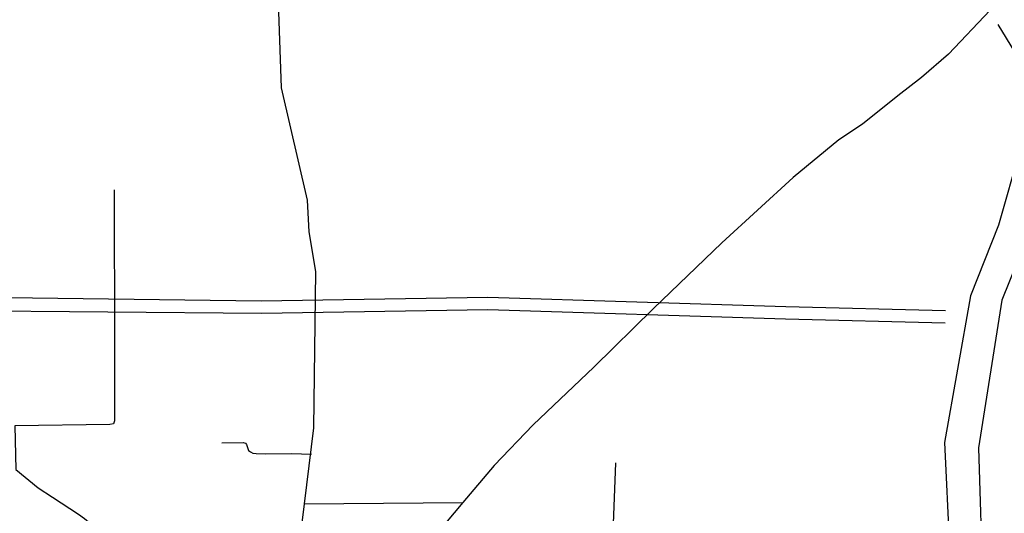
# Model space of a CAD drawing. Header units: millimetres. Extents: x 664923 to 767831, y 3118803 to 3207600.
# Tile 145 of 256: x 693428 to 695407, y 3167614 to 3168607. Entities that reach past the tile are written whole.
import ezdxf

# ---------------------------------------------------------------- set-up
doc = ezdxf.new("R2010")
doc.units = ezdxf.units.MM
doc.layers.add('roads_2', color=2, linetype='Continuous')
doc.layers.add('roads_3', color=3, linetype='Continuous')

msp = doc.modelspace()

# ---------------------------------------------------------------- linework, layer by layer
at = {"layer": 'roads_2'}
msp.add_lwpolyline([(693931.19, 3169101.5), (693953.22, 3168469.28), (694005.23, 3168243.61), (694008.39, 3168179.99), (694022.31, 3168099.83), (694017.84, 3167785.58), (693999.19, 3167632.75), (693962.12, 3167329.22), (693954.41, 3167293.27), (693944.48, 3167211.22), (693950.45, 3167158.71), (693950.25, 3167147.02), (693949.24, 3167066.16), (693948.69, 3167022.17), (693948.64, 3167008.71), (693948.55, 3166981.45), (693948.42, 3166943.87)], dxfattribs=at)
at = {"layer": 'roads_3'}
for points in [[(695378.49, 3168625.58), (695294.55, 3168537.35), (695240.06, 3168490.27), (695192.51, 3168453.7), (695121.37, 3168396.37), (695074.25, 3168365.13), (694981.99, 3168289.44), (694838.78, 3168157.53), (694701.49, 3168025.42), (694581.73, 3167907.44), (694459.73, 3167791.28), (694381.14, 3167710.06), (694318.5, 3167635.29), (694283.62, 3167593.65), (694163.34, 3167433.59), (694154.66, 3167422.48), (694075.09, 3167320.66), (694073.97, 3167319.17), (694052.6, 3167290.79), (694021.79, 3167249.86), (694002.14, 3167227.92), (693988.85, 3167211.56), (693984.92, 3167207.85)], [(695461.65, 3168633.18), (695521.36, 3168491.79), (695499.2, 3168386.55), (695465.82, 3168201.69), (695401.43, 3168042.5), (695354.64, 3167745.05), (695363.14, 3167463.5), (695371.78, 3167404.16), (695384.9, 3167366.8), (695411, 3167324.49), (695428.39, 3167274.6), (695448.79, 3167206.55), (695456.59, 3167144.37), (695462.46, 3166882.67)], [(695393.47, 3168597.01), (695460.47, 3168487.11), (695438.69, 3168346.08), (695395.07, 3168193.36), (695338.79, 3168051.11), (695286.67, 3167755.87), (695296.29, 3167544.1), (695300.74, 3167478.34), (695326.22, 3167376.2), (695351.23, 3167310.94), (695365.93, 3167267.55), (695383.88, 3167217.59), (695396.93, 3167165.65), (695408.89, 3166878.53)], [(693617.71, 3168264.48), (693618.29, 3167945.05), (693618.06, 3167799.93), (693616.07, 3167793.64), (693608.76, 3167791.95), (693417.67, 3167789.83), (693419.63, 3167701.62), (693464.55, 3167664.62), (693493.66, 3167645.82), (693545.7, 3167612.2), (693557.48, 3167602.89), (693569.62, 3167593.29), (693594.59, 3167573.32), (693613.76, 3167557.99), (693631.76, 3167548.38), (693640.99, 3167543.69), (693665.62, 3167531.19), (693677.23, 3167527.21), (693690.86, 3167527.95)], [(691766.1, 3168069.2), (693913.21, 3168040.71), (694368.51, 3168048.27), (694967.49, 3168029.33), (695288.21, 3168021.84)], [(691750.5, 3168035.33), (693913.31, 3168015.93), (694368.31, 3168023.49), (694966.8, 3168004.57), (695287.61, 3167997.08)], [(693833.95, 3167755.22), (693876.43, 3167756.19), (693881.18, 3167754.44), (693883.64, 3167752.21), (693884.76, 3167747.8), (693887.72, 3167739.94), (693891.24, 3167736.94), (693896.27, 3167734.67), (693902.77, 3167733.66), (693921.72, 3167732.92), (693973.93, 3167733.83), (694013.91, 3167732.5)], [(694616.88, 3167498.06), (694620.79, 3167592.56), (694625.86, 3167714.84)], [(693999.19, 3167632.75), (694318.5, 3167635.29)]]:
    msp.add_lwpolyline(points, dxfattribs=at)

doc.saveas('drawing.dxf')
